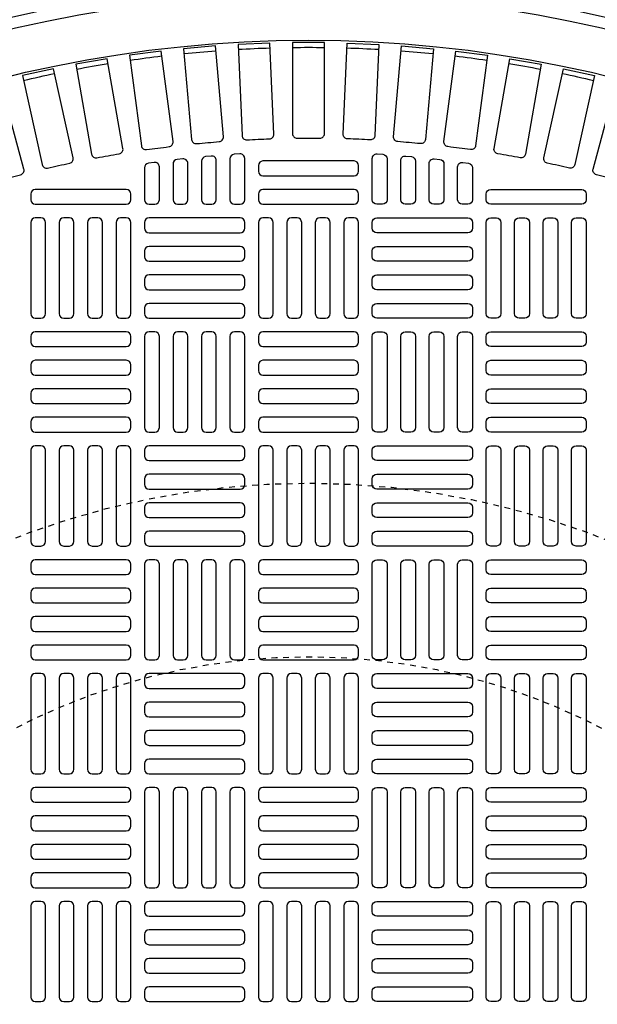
# Model space of a CAD drawing. Extents: x 1081 to 2220, y 0 to 2796.
# Tile 121 of 161: x 1771 to 1781, y 1322 to 1339. Entities that reach past the tile are written whole.
import ezdxf

# ---------------------------------------------------------------- set-up
doc = ezdxf.new("R2010")
doc.units = 0
doc.header["$MEASUREMENT"] = 0
doc.linetypes.add('HIDDEN2', pattern=[0.28125, 0.1875, -0.09375])
doc.layers.get('DEFPOINTS').update_dxf_attribs({"linetype": 'CONTINUOUS'})
for name, color, linetype in [('TANK-MANHOLE-COVER-40', 2, 'CONTINUOUS'), ('TANK-MANHOLE-COVER-HATCH-40', 252, 'CONTINUOUS'), ('TANK-SLOPE', 3, 'CONTINUOUS')]:
    doc.layers.add(name, color=color, linetype=linetype)

msp = doc.modelspace()

# ---------------------------------------------------------------- linework, layer by layer
at = {"layer": 'DEFPOINTS', "color": 8, "linetype": 'HIDDEN2', "ltscale": 0.125}
msp.add_circle((1775.88576, 1317.01839), 14, dxfattribs=at)
msp.add_circle((1775.88576, 1317.01839), 14, dxfattribs=at)
at = {"layer": 'DEFPOINTS', "color": 8, "linetype": 'HIDDEN2', "ltscale": 0.5}
msp.add_circle((1775.88576, 1317.01839), 11, dxfattribs=at)
msp.add_circle((1775.88576, 1317.01839), 11, dxfattribs=at)
at = {"layer": 'TANK-MANHOLE-COVER-40', "color": 4, "linetype": 'Continuous'}
msp.add_circle((1775.88499, 1317.01839), 22.63902, dxfattribs=at)
at = {"layer": 'TANK-MANHOLE-COVER-40', "color": 1, "linetype": 'Continuous'}
msp.add_circle((1775.88499, 1317.01839), 22.44094, dxfattribs=at)
at = {"layer": 'TANK-MANHOLE-COVER-40', "color": 2, "linetype": 'Continuous'}
msp.add_circle((1775.88499, 1317.01839), 21.65354, dxfattribs=at)
at = {"layer": 'TANK-MANHOLE-COVER-HATCH-40', "linetype": 'Continuous'}
for points in [[(1774.81847, 1336.95051, -0.00491171), (1775.21025, 1336.96761, 0.41709369), (1775.28626, 1337.04974), (1775.21752, 1338.62401), (1774.66687, 1338.59997), (1774.7356, 1337.0257, 0.41709369), (1774.81847, 1336.95051)], [(1775.68892, 1336.97806, -0.00491171), (1776.08107, 1336.97806, 0.41709369), (1776.16058, 1337.05679), (1776.16058, 1338.63256), (1775.6094, 1338.63256), (1775.6094, 1337.05679, 0.41709369), (1775.68892, 1336.97806)], [(1776.95151, 1336.95051, 0.00491171), (1776.55973, 1336.96761, -0.41709369), (1776.48373, 1337.04974), (1776.55246, 1338.62401), (1777.10312, 1338.59997), (1777.03438, 1337.0257, -0.41709369), (1776.95151, 1336.95051)], [(1773.08533, 1336.78171, -0.00491171), (1773.47413, 1336.83289, 0.41709369), (1773.54269, 1336.92134), (1773.33701, 1338.48362), (1772.79054, 1338.41168), (1772.99622, 1336.84939, 0.41709369), (1773.08533, 1336.78171)], [(1773.95006, 1336.88502, -0.00491171), (1774.34072, 1336.9192, 0.41709369), (1774.41307, 1337.00456), (1774.27573, 1338.57434), (1773.72665, 1338.5263), (1773.86399, 1336.95652, 0.41709369), (1773.95006, 1336.88502)], [(1777.81992, 1336.88502, 0.00491171), (1777.42926, 1336.9192, -0.41709369), (1777.35691, 1337.00456), (1777.49425, 1338.57434), (1778.04333, 1338.5263), (1777.906, 1336.95652, -0.41709369), (1777.81992, 1336.88502)], [(1778.68465, 1336.78171, 0.00491171), (1778.29585, 1336.83289, -0.41709369), (1778.2273, 1336.92134), (1778.43298, 1338.48362), (1778.97944, 1338.41168), (1778.77376, 1336.84939, -0.41709369), (1778.68465, 1336.78171)], [(1772.22593, 1336.64078, -0.00491171), (1772.61213, 1336.70887, 0.41709369), (1772.67676, 1336.80022), (1772.40313, 1338.35205), (1771.86033, 1338.25634), (1772.13396, 1336.70451, 0.41709369), (1772.22593, 1336.64078)], [(1779.54405, 1336.64078, 0.00491171), (1779.15785, 1336.70887, -0.41709369), (1779.09322, 1336.80022), (1779.36685, 1338.35205), (1779.90966, 1338.25634), (1779.63603, 1336.70451, -0.41709369), (1779.54405, 1336.64078)], [(1771.3735, 1336.4625, -0.00491171), (1771.75636, 1336.54737, 0.41709369), (1771.81695, 1336.64145), (1771.47589, 1338.17987), (1770.93777, 1338.06057), (1771.27883, 1336.52216, 0.41709369), (1771.3735, 1336.4625)], [(1780.39648, 1336.4625, 0.00491171), (1780.01363, 1336.54737, -0.41709369), (1779.95304, 1336.64145), (1780.2941, 1338.17987), (1780.83221, 1338.06057), (1780.49115, 1336.52216, -0.41709369), (1780.39648, 1336.4625)], [(1770.52965, 1336.2472, -0.00491171), (1770.90845, 1336.3487, 0.41709369), (1770.96487, 1336.44533), (1770.55703, 1337.96741), (1770.02463, 1337.82475), (1770.43247, 1336.30267, 0.41709369), (1770.52965, 1336.2472)], [(1781.24033, 1336.2472, 0.00491171), (1780.86154, 1336.3487, -0.41709369), (1780.80511, 1336.44533), (1781.21295, 1337.96741), (1781.74535, 1337.82475), (1781.33751, 1336.30267, -0.41709369), (1781.24033, 1336.2472)]]:
    msp.add_lwpolyline(points, format="xyb", dxfattribs=at)
for points in [[(1773.22751, 1335.83729, 0.41421356), (1773.30625, 1335.91603), (1773.30625, 1336.4831, 0.45513358), (1773.21671, 1336.5611), (1773.11828, 1336.54746, 0.37444426), (1773.05035, 1336.46947), (1773.05035, 1335.91603), (1773.05035, 1335.91603, 0.41421356), (1773.12909, 1335.83729), (1773.22751, 1335.83729)], [(1773.71964, 1335.83729, 0.41421356), (1773.79838, 1335.91603), (1773.79838, 1336.54398, 0.44756586), (1773.7108, 1336.62222), (1773.61237, 1336.6111, 0.38162971), (1773.54247, 1336.53286), (1773.54247, 1335.91603), (1773.54247, 1335.91603, 0.41421356), (1773.62121, 1335.83729), (1773.71964, 1335.83729)], [(1774.21176, 1335.83729, 0.41421356), (1774.2905, 1335.91603), (1774.2905, 1336.5923, 0.44006189), (1774.20489, 1336.67074), (1774.10646, 1336.66211, 0.3888292), (1774.0346, 1336.58367), (1774.0346, 1335.91603), (1774.0346, 1335.91603, 0.41421356), (1774.11334, 1335.83729), (1774.21176, 1335.83729)], [(1774.70389, 1335.83729, 0.41421356), (1774.78263, 1335.91603), (1774.78263, 1336.62816, 0.43261554), (1774.69898, 1336.70674), (1774.60055, 1336.70059, 0.39604796), (1774.52672, 1336.62201), (1774.52672, 1335.91603), (1774.52672, 1335.91603, 0.41421356), (1774.60546, 1335.83729), (1774.70389, 1335.83729)], [(1776.75113, 1336.50658, 0.41421356), (1776.67239, 1336.58532), (1775.09759, 1336.58532, 0.41421356), (1775.01885, 1336.50658), (1775.01885, 1336.40816, 0.41421356), (1775.09759, 1336.32942), (1776.67239, 1336.32942, 0.41421356), (1776.75113, 1336.40816)], [(1777.06609, 1335.83729, -0.41421356), (1776.98735, 1335.91603), (1776.98735, 1336.62816, -0.43261554), (1777.07101, 1336.70674), (1777.16943, 1336.70059, -0.39604796), (1777.24326, 1336.62201), (1777.24326, 1335.91603), (1777.24326, 1335.91603, -0.41421356), (1777.16452, 1335.83729), (1777.06609, 1335.83729)], [(1777.55822, 1335.83729, -0.41421356), (1777.47948, 1335.91603), (1777.47948, 1336.5923, -0.44006189), (1777.5651, 1336.67074), (1777.66352, 1336.66211, -0.3888292), (1777.73539, 1336.58367), (1777.73539, 1335.91603), (1777.73539, 1335.91603, -0.41421356), (1777.65665, 1335.83729), (1777.55822, 1335.83729)], [(1778.05035, 1335.83729, -0.41421356), (1777.97161, 1335.91603), (1777.97161, 1336.54398, -0.44756586), (1778.05919, 1336.62222), (1778.15761, 1336.6111, -0.38162971), (1778.22751, 1336.53286), (1778.22751, 1335.91603), (1778.22751, 1335.91603, -0.41421356), (1778.14877, 1335.83729), (1778.05035, 1335.83729)], [(1778.54247, 1335.83729, -0.41421356), (1778.46373, 1335.91603), (1778.46373, 1336.4831, -0.45513358), (1778.55328, 1336.5611), (1778.6517, 1336.54746, -0.37444426), (1778.71964, 1336.46947), (1778.71964, 1335.91603), (1778.71964, 1335.91603, -0.41421356), (1778.6409, 1335.83729), (1778.54247, 1335.83729)], [(1772.81413, 1336.01445, 0.41421356), (1772.73539, 1336.09319), (1771.16058, 1336.09319, 0.41421356), (1771.08184, 1336.01445), (1771.08184, 1335.91603, 0.41421356), (1771.16058, 1335.83729), (1772.73539, 1335.83729, 0.41421356), (1772.81413, 1335.91603)], [(1776.75113, 1336.01445, 0.41421356), (1776.67239, 1336.09319), (1775.09759, 1336.09319, 0.41421356), (1775.01885, 1336.01445), (1775.01885, 1335.91603, 0.41421356), (1775.09759, 1335.83729), (1776.67239, 1335.83729, 0.41421356), (1776.75113, 1335.91603)], [(1778.95586, 1336.01445, -0.41421356), (1779.0346, 1336.09319), (1780.6094, 1336.09319, -0.41421356), (1780.68814, 1336.01445), (1780.68814, 1335.91603, -0.41421356), (1780.6094, 1335.83729), (1779.0346, 1335.83729, -0.41421356), (1778.95586, 1335.91603)]]:
    msp.add_lwpolyline(points, format="xyb", close=True, dxfattribs=at)
at = {"layer": 'TANK-MANHOLE-COVER-HATCH-40', "linetype": 'Continuous', "flags": 128}
for points in [[(1771.25901, 1333.86879, 0.41421356), (1771.33775, 1333.94753), (1771.33775, 1335.52233, 0.41421356), (1771.25901, 1335.60107), (1771.16058, 1335.60107, 0.41421356), (1771.08184, 1335.52233), (1771.08184, 1333.94753, 0.41421356), (1771.16058, 1333.86879)], [(1771.75113, 1333.86879, 0.41421356), (1771.82987, 1333.94753), (1771.82987, 1335.52233, 0.41421356), (1771.75113, 1335.60107), (1771.65271, 1335.60107, 0.41421356), (1771.57397, 1335.52233), (1771.57397, 1333.94753, 0.41421356), (1771.65271, 1333.86879)], [(1772.24326, 1333.86879, 0.41421356), (1772.322, 1333.94753), (1772.322, 1335.52233, 0.41421356), (1772.24326, 1335.60107), (1772.14483, 1335.60107, 0.41421356), (1772.06609, 1335.52233), (1772.06609, 1333.94753, 0.41421356), (1772.14483, 1333.86879)], [(1772.73539, 1333.86879, 0.41421356), (1772.81413, 1333.94753), (1772.81413, 1335.52233, 0.41421356), (1772.73539, 1335.60107), (1772.63696, 1335.60107, 0.41421356), (1772.55822, 1335.52233), (1772.55822, 1333.94753, 0.41421356), (1772.63696, 1333.86879)], [(1773.05035, 1335.4239, 0.41421356), (1773.12909, 1335.34516), (1774.70389, 1335.34516, 0.41421356), (1774.78263, 1335.4239), (1774.78263, 1335.52233, 0.41421356), (1774.70389, 1335.60107), (1773.12909, 1335.60107, 0.41421356), (1773.05035, 1335.52233)], [(1775.19602, 1333.86879, 0.41421356), (1775.27476, 1333.94753), (1775.27476, 1335.52233, 0.41421356), (1775.19602, 1335.60107), (1775.09759, 1335.60107, 0.41421356), (1775.01885, 1335.52233), (1775.01885, 1333.94753, 0.41421356), (1775.09759, 1333.86879)], [(1775.68814, 1333.86879, 0.41421356), (1775.76688, 1333.94753), (1775.76688, 1335.52233, 0.41421356), (1775.68814, 1335.60107), (1775.58972, 1335.60107, 0.41421356), (1775.51098, 1335.52233), (1775.51098, 1333.94753, 0.41421356), (1775.58972, 1333.86879)], [(1776.18027, 1333.86879, 0.41421356), (1776.25901, 1333.94753), (1776.25901, 1335.52233, 0.41421356), (1776.18027, 1335.60107), (1776.08184, 1335.60107, 0.41421356), (1776.0031, 1335.52233), (1776.0031, 1333.94753, 0.41421356), (1776.08184, 1333.86879)], [(1776.67239, 1333.86879, 0.41421356), (1776.75113, 1333.94753), (1776.75113, 1335.52233, 0.41421356), (1776.67239, 1335.60107), (1776.57397, 1335.60107, 0.41421356), (1776.49523, 1335.52233), (1776.49523, 1333.94753, 0.41421356), (1776.57397, 1333.86879)], [(1778.71964, 1335.4239, -0.41421356), (1778.6409, 1335.34516), (1777.06609, 1335.34516, -0.41421356), (1776.98735, 1335.4239), (1776.98735, 1335.52233, -0.41421356), (1777.06609, 1335.60107), (1778.6409, 1335.60107, -0.41421356), (1778.71964, 1335.52233)], [(1779.0346, 1333.86879, -0.41421356), (1778.95586, 1333.94753), (1778.95586, 1335.52233, -0.41421356), (1779.0346, 1335.60107), (1779.13302, 1335.60107, -0.41421356), (1779.21176, 1335.52233), (1779.21176, 1333.94753, -0.41421356), (1779.13302, 1333.86879)], [(1779.52672, 1333.86879, -0.41421356), (1779.44798, 1333.94753), (1779.44798, 1335.52233, -0.41421356), (1779.52672, 1335.60107), (1779.62515, 1335.60107, -0.41421356), (1779.70389, 1335.52233), (1779.70389, 1333.94753, -0.41421356), (1779.62515, 1333.86879)], [(1780.01885, 1333.86879, -0.41421356), (1779.94011, 1333.94753), (1779.94011, 1335.52233, -0.41421356), (1780.01885, 1335.60107), (1780.11728, 1335.60107, -0.41421356), (1780.19602, 1335.52233), (1780.19602, 1333.94753, -0.41421356), (1780.11728, 1333.86879)], [(1780.51098, 1333.86879, -0.41421356), (1780.43224, 1333.94753), (1780.43224, 1335.52233, -0.41421356), (1780.51098, 1335.60107), (1780.6094, 1335.60107, -0.41421356), (1780.68814, 1335.52233), (1780.68814, 1333.94753, -0.41421356), (1780.6094, 1333.86879)], [(1773.05035, 1334.93178, 0.41421356), (1773.12909, 1334.85304), (1774.70389, 1334.85304, 0.41421356), (1774.78263, 1334.93178), (1774.78263, 1335.0302, 0.41421356), (1774.70389, 1335.10894), (1773.12909, 1335.10894, 0.41421356), (1773.05035, 1335.0302)], [(1778.71964, 1334.93178, -0.41421356), (1778.6409, 1334.85304), (1777.06609, 1334.85304, -0.41421356), (1776.98735, 1334.93178), (1776.98735, 1335.0302, -0.41421356), (1777.06609, 1335.10894), (1778.6409, 1335.10894, -0.41421356), (1778.71964, 1335.0302)], [(1773.05035, 1334.43965, 0.41421356), (1773.12909, 1334.36091), (1774.70389, 1334.36091, 0.41421356), (1774.78263, 1334.43965), (1774.78263, 1334.53808, 0.41421356), (1774.70389, 1334.61682), (1773.12909, 1334.61682, 0.41421356), (1773.05035, 1334.53808)], [(1778.71964, 1334.43965, -0.41421356), (1778.6409, 1334.36091), (1777.06609, 1334.36091, -0.41421356), (1776.98735, 1334.43965), (1776.98735, 1334.53808, -0.41421356), (1777.06609, 1334.61682), (1778.6409, 1334.61682, -0.41421356), (1778.71964, 1334.53808)], [(1773.05035, 1333.94753, 0.41421356), (1773.12909, 1333.86879), (1774.70389, 1333.86879, 0.41421356), (1774.78263, 1333.94753), (1774.78263, 1334.04595, 0.41421356), (1774.70389, 1334.12469), (1773.12909, 1334.12469, 0.41421356), (1773.05035, 1334.04595)], [(1778.71964, 1333.94753, -0.41421356), (1778.6409, 1333.86879), (1777.06609, 1333.86879, -0.41421356), (1776.98735, 1333.94753), (1776.98735, 1334.04595, -0.41421356), (1777.06609, 1334.12469), (1778.6409, 1334.12469, -0.41421356), (1778.71964, 1334.04595)], [(1772.81413, 1333.55382, 0.41421356), (1772.73539, 1333.63256), (1771.16058, 1333.63256, 0.41421356), (1771.08184, 1333.55382), (1771.08184, 1333.4554, 0.41421356), (1771.16058, 1333.37666), (1772.73539, 1333.37666, 0.41421356), (1772.81413, 1333.4554)], [(1773.22751, 1331.90028, 0.41421356), (1773.30625, 1331.97902), (1773.30625, 1333.55382, 0.41421356), (1773.22751, 1333.63256), (1773.12909, 1333.63256, 0.41421356), (1773.05035, 1333.55382), (1773.05035, 1331.97902, 0.41421356), (1773.12909, 1331.90028)], [(1773.71964, 1331.90028, 0.41421356), (1773.79838, 1331.97902), (1773.79838, 1333.55382, 0.41421356), (1773.71964, 1333.63256), (1773.62121, 1333.63256, 0.41421356), (1773.54247, 1333.55382), (1773.54247, 1331.97902, 0.41421356), (1773.62121, 1331.90028)], [(1774.21176, 1331.90028, 0.41421356), (1774.2905, 1331.97902), (1774.2905, 1333.55382, 0.41421356), (1774.21176, 1333.63256), (1774.11334, 1333.63256, 0.41421356), (1774.0346, 1333.55382), (1774.0346, 1331.97902, 0.41421356), (1774.11334, 1331.90028)], [(1774.70389, 1331.90028, 0.41421356), (1774.78263, 1331.97902), (1774.78263, 1333.55382, 0.41421356), (1774.70389, 1333.63256), (1774.60546, 1333.63256, 0.41421356), (1774.52672, 1333.55382), (1774.52672, 1331.97902, 0.41421356), (1774.60546, 1331.90028)], [(1776.75113, 1333.55382, 0.41421356), (1776.67239, 1333.63256), (1775.09759, 1333.63256, 0.41421356), (1775.01885, 1333.55382), (1775.01885, 1333.4554, 0.41421356), (1775.09759, 1333.37666), (1776.67239, 1333.37666, 0.41421356), (1776.75113, 1333.4554)], [(1777.06609, 1331.90028, -0.41421356), (1776.98735, 1331.97902), (1776.98735, 1333.55382, -0.41421356), (1777.06609, 1333.63256), (1777.16452, 1333.63256, -0.41421356), (1777.24326, 1333.55382), (1777.24326, 1331.97902, -0.41421356), (1777.16452, 1331.90028)], [(1777.55822, 1331.90028, -0.41421356), (1777.47948, 1331.97902), (1777.47948, 1333.55382, -0.41421356), (1777.55822, 1333.63256), (1777.65665, 1333.63256, -0.41421356), (1777.73539, 1333.55382), (1777.73539, 1331.97902, -0.41421356), (1777.65665, 1331.90028)], [(1778.05035, 1331.90028, -0.41421356), (1777.97161, 1331.97902), (1777.97161, 1333.55382, -0.41421356), (1778.05035, 1333.63256), (1778.14877, 1333.63256, -0.41421356), (1778.22751, 1333.55382), (1778.22751, 1331.97902, -0.41421356), (1778.14877, 1331.90028)], [(1778.54247, 1331.90028, -0.41421356), (1778.46373, 1331.97902), (1778.46373, 1333.55382, -0.41421356), (1778.54247, 1333.63256), (1778.6409, 1333.63256, -0.41421356), (1778.71964, 1333.55382), (1778.71964, 1331.97902, -0.41421356), (1778.6409, 1331.90028)], [(1778.95586, 1333.55382, -0.41421356), (1779.0346, 1333.63256), (1780.6094, 1333.63256, -0.41421356), (1780.68814, 1333.55382), (1780.68814, 1333.4554, -0.41421356), (1780.6094, 1333.37666), (1779.0346, 1333.37666, -0.41421356), (1778.95586, 1333.4554)], [(1772.81413, 1333.0617, 0.41421356), (1772.73539, 1333.14044), (1771.16058, 1333.14044, 0.41421356), (1771.08184, 1333.0617), (1771.08184, 1332.96327, 0.41421356), (1771.16058, 1332.88453), (1772.73539, 1332.88453, 0.41421356), (1772.81413, 1332.96327)], [(1776.75113, 1333.0617, 0.41421356), (1776.67239, 1333.14044), (1775.09759, 1333.14044, 0.41421356), (1775.01885, 1333.0617), (1775.01885, 1332.96327, 0.41421356), (1775.09759, 1332.88453), (1776.67239, 1332.88453, 0.41421356), (1776.75113, 1332.96327)], [(1778.95586, 1333.0617, -0.41421356), (1779.0346, 1333.14044), (1780.6094, 1333.14044, -0.41421356), (1780.68814, 1333.0617), (1780.68814, 1332.96327, -0.41421356), (1780.6094, 1332.88453), (1779.0346, 1332.88453, -0.41421356), (1778.95586, 1332.96327)], [(1772.81413, 1332.56957, 0.41421356), (1772.73539, 1332.64831), (1771.16058, 1332.64831, 0.41421356), (1771.08184, 1332.56957), (1771.08184, 1332.47115, 0.41421356), (1771.16058, 1332.39241), (1772.73539, 1332.39241, 0.41421356), (1772.81413, 1332.47115)], [(1776.75113, 1332.56957, 0.41421356), (1776.67239, 1332.64831), (1775.09759, 1332.64831, 0.41421356), (1775.01885, 1332.56957), (1775.01885, 1332.47115, 0.41421356), (1775.09759, 1332.39241), (1776.67239, 1332.39241, 0.41421356), (1776.75113, 1332.47115)], [(1778.95586, 1332.56957, -0.41421356), (1779.0346, 1332.64831), (1780.6094, 1332.64831, -0.41421356), (1780.68814, 1332.56957), (1780.68814, 1332.47115, -0.41421356), (1780.6094, 1332.39241), (1779.0346, 1332.39241, -0.41421356), (1778.95586, 1332.47115)], [(1772.81413, 1332.07745, 0.41421356), (1772.73539, 1332.15619), (1771.16058, 1332.15619, 0.41421356), (1771.08184, 1332.07745), (1771.08184, 1331.97902, 0.41421356), (1771.16058, 1331.90028), (1772.73539, 1331.90028, 0.41421356), (1772.81413, 1331.97902)], [(1776.75113, 1332.07745, 0.41421356), (1776.67239, 1332.15619), (1775.09759, 1332.15619, 0.41421356), (1775.01885, 1332.07745), (1775.01885, 1331.97902, 0.41421356), (1775.09759, 1331.90028), (1776.67239, 1331.90028, 0.41421356), (1776.75113, 1331.97902)], [(1778.95586, 1332.07745, -0.41421356), (1779.0346, 1332.15619), (1780.6094, 1332.15619, -0.41421356), (1780.68814, 1332.07745), (1780.68814, 1331.97902, -0.41421356), (1780.6094, 1331.90028), (1779.0346, 1331.90028, -0.41421356), (1778.95586, 1331.97902)], [(1771.25901, 1329.93178, 0.41421356), (1771.33775, 1330.01052), (1771.33775, 1331.58532, 0.41421356), (1771.25901, 1331.66406), (1771.16058, 1331.66406, 0.41421356), (1771.08184, 1331.58532), (1771.08184, 1330.01052, 0.41421356), (1771.16058, 1329.93178)], [(1771.75113, 1329.93178, 0.41421356), (1771.82987, 1330.01052), (1771.82987, 1331.58532, 0.41421356), (1771.75113, 1331.66406), (1771.65271, 1331.66406, 0.41421356), (1771.57397, 1331.58532), (1771.57397, 1330.01052, 0.41421356), (1771.65271, 1329.93178)], [(1772.24326, 1329.93178, 0.41421356), (1772.322, 1330.01052), (1772.322, 1331.58532, 0.41421356), (1772.24326, 1331.66406), (1772.14483, 1331.66406, 0.41421356), (1772.06609, 1331.58532), (1772.06609, 1330.01052, 0.41421356), (1772.14483, 1329.93178)], [(1772.73539, 1329.93178, 0.41421356), (1772.81413, 1330.01052), (1772.81413, 1331.58532, 0.41421356), (1772.73539, 1331.66406), (1772.63696, 1331.66406, 0.41421356), (1772.55822, 1331.58532), (1772.55822, 1330.01052, 0.41421356), (1772.63696, 1329.93178)], [(1773.05035, 1331.4869, 0.41421356), (1773.12909, 1331.40816), (1774.70389, 1331.40816, 0.41421356), (1774.78263, 1331.4869), (1774.78263, 1331.58532, 0.41421356), (1774.70389, 1331.66406), (1773.12909, 1331.66406, 0.41421356), (1773.05035, 1331.58532)], [(1775.19602, 1329.93178, 0.41421356), (1775.27476, 1330.01052), (1775.27476, 1331.58532, 0.41421356), (1775.19602, 1331.66406), (1775.09759, 1331.66406, 0.41421356), (1775.01885, 1331.58532), (1775.01885, 1330.01052, 0.41421356), (1775.09759, 1329.93178)], [(1775.68814, 1329.93178, 0.41421356), (1775.76688, 1330.01052), (1775.76688, 1331.58532, 0.41421356), (1775.68814, 1331.66406), (1775.58972, 1331.66406, 0.41421356), (1775.51098, 1331.58532), (1775.51098, 1330.01052, 0.41421356), (1775.58972, 1329.93178)], [(1776.18027, 1329.93178, 0.41421356), (1776.25901, 1330.01052), (1776.25901, 1331.58532, 0.41421356), (1776.18027, 1331.66406), (1776.08184, 1331.66406, 0.41421356), (1776.0031, 1331.58532), (1776.0031, 1330.01052, 0.41421356), (1776.08184, 1329.93178)], [(1776.67239, 1329.93178, 0.41421356), (1776.75113, 1330.01052), (1776.75113, 1331.58532, 0.41421356), (1776.67239, 1331.66406), (1776.57397, 1331.66406, 0.41421356), (1776.49523, 1331.58532), (1776.49523, 1330.01052, 0.41421356), (1776.57397, 1329.93178)], [(1778.71964, 1331.4869, -0.41421356), (1778.6409, 1331.40816), (1777.06609, 1331.40816, -0.41421356), (1776.98735, 1331.4869), (1776.98735, 1331.58532, -0.41421356), (1777.06609, 1331.66406), (1778.6409, 1331.66406, -0.41421356), (1778.71964, 1331.58532)], [(1779.0346, 1329.93178, -0.41421356), (1778.95586, 1330.01052), (1778.95586, 1331.58532, -0.41421356), (1779.0346, 1331.66406), (1779.13302, 1331.66406, -0.41421356), (1779.21176, 1331.58532), (1779.21176, 1330.01052, -0.41421356), (1779.13302, 1329.93178)], [(1779.52672, 1329.93178, -0.41421356), (1779.44798, 1330.01052), (1779.44798, 1331.58532, -0.41421356), (1779.52672, 1331.66406), (1779.62515, 1331.66406, -0.41421356), (1779.70389, 1331.58532), (1779.70389, 1330.01052, -0.41421356), (1779.62515, 1329.93178)], [(1780.01885, 1329.93178, -0.41421356), (1779.94011, 1330.01052), (1779.94011, 1331.58532, -0.41421356), (1780.01885, 1331.66406), (1780.11728, 1331.66406, -0.41421356), (1780.19602, 1331.58532), (1780.19602, 1330.01052, -0.41421356), (1780.11728, 1329.93178)], [(1780.51098, 1329.93178, -0.41421356), (1780.43224, 1330.01052), (1780.43224, 1331.58532, -0.41421356), (1780.51098, 1331.66406), (1780.6094, 1331.66406, -0.41421356), (1780.68814, 1331.58532), (1780.68814, 1330.01052, -0.41421356), (1780.6094, 1329.93178)], [(1773.05035, 1330.99477, 0.41421356), (1773.12909, 1330.91603), (1774.70389, 1330.91603, 0.41421356), (1774.78263, 1330.99477), (1774.78263, 1331.09319, 0.41421356), (1774.70389, 1331.17194), (1773.12909, 1331.17194, 0.41421356), (1773.05035, 1331.09319)], [(1778.71964, 1330.99477, -0.41421356), (1778.6409, 1330.91603), (1777.06609, 1330.91603, -0.41421356), (1776.98735, 1330.99477), (1776.98735, 1331.09319, -0.41421356), (1777.06609, 1331.17194), (1778.6409, 1331.17194, -0.41421356), (1778.71964, 1331.09319)], [(1773.05035, 1330.50264, 0.41421356), (1773.12909, 1330.4239), (1774.70389, 1330.4239, 0.41421356), (1774.78263, 1330.50264), (1774.78263, 1330.60107, 0.41421356), (1774.70389, 1330.67981), (1773.12909, 1330.67981, 0.41421356), (1773.05035, 1330.60107)], [(1778.71964, 1330.50264, -0.41421356), (1778.6409, 1330.4239), (1777.06609, 1330.4239, -0.41421356), (1776.98735, 1330.50264), (1776.98735, 1330.60107, -0.41421356), (1777.06609, 1330.67981), (1778.6409, 1330.67981, -0.41421356), (1778.71964, 1330.60107)], [(1773.05035, 1330.01052, 0.41421356), (1773.12909, 1329.93178), (1774.70389, 1329.93178, 0.41421356), (1774.78263, 1330.01052), (1774.78263, 1330.10894, 0.41421356), (1774.70389, 1330.18768), (1773.12909, 1330.18768, 0.41421356), (1773.05035, 1330.10894)], [(1778.71964, 1330.01052, -0.41421356), (1778.6409, 1329.93178), (1777.06609, 1329.93178, -0.41421356), (1776.98735, 1330.01052), (1776.98735, 1330.10894, -0.41421356), (1777.06609, 1330.18768), (1778.6409, 1330.18768, -0.41421356), (1778.71964, 1330.10894)], [(1772.81413, 1329.61682, 0.41421356), (1772.73539, 1329.69556), (1771.16058, 1329.69556, 0.41421356), (1771.08184, 1329.61682), (1771.08184, 1329.51839, 0.41421356), (1771.16058, 1329.43965), (1772.73539, 1329.43965, 0.41421356), (1772.81413, 1329.51839)], [(1773.22751, 1327.96327, 0.41421356), (1773.30625, 1328.04201), (1773.30625, 1329.61682, 0.41421356), (1773.22751, 1329.69556), (1773.12909, 1329.69556, 0.41421356), (1773.05035, 1329.61682), (1773.05035, 1328.04201, 0.41421356), (1773.12909, 1327.96327)], [(1773.71964, 1327.96327, 0.41421356), (1773.79838, 1328.04201), (1773.79838, 1329.61682, 0.41421356), (1773.71964, 1329.69556), (1773.62121, 1329.69556, 0.41421356), (1773.54247, 1329.61682), (1773.54247, 1328.04201, 0.41421356), (1773.62121, 1327.96327)], [(1774.21176, 1327.96327, 0.41421356), (1774.2905, 1328.04201), (1774.2905, 1329.61682, 0.41421356), (1774.21176, 1329.69556), (1774.11334, 1329.69556, 0.41421356), (1774.0346, 1329.61682), (1774.0346, 1328.04201, 0.41421356), (1774.11334, 1327.96327)], [(1774.70389, 1327.96327, 0.41421356), (1774.78263, 1328.04201), (1774.78263, 1329.61682, 0.41421356), (1774.70389, 1329.69556), (1774.60546, 1329.69556, 0.41421356), (1774.52672, 1329.61682), (1774.52672, 1328.04201, 0.41421356), (1774.60546, 1327.96327)], [(1776.75113, 1329.61682, 0.41421356), (1776.67239, 1329.69556), (1775.09759, 1329.69556, 0.41421356), (1775.01885, 1329.61682), (1775.01885, 1329.51839, 0.41421356), (1775.09759, 1329.43965), (1776.67239, 1329.43965, 0.41421356), (1776.75113, 1329.51839)], [(1777.06609, 1327.96327, -0.41421356), (1776.98735, 1328.04201), (1776.98735, 1329.61682, -0.41421356), (1777.06609, 1329.69556), (1777.16452, 1329.69556, -0.41421356), (1777.24326, 1329.61682), (1777.24326, 1328.04201, -0.41421356), (1777.16452, 1327.96327)], [(1777.55822, 1327.96327, -0.41421356), (1777.47948, 1328.04201), (1777.47948, 1329.61682, -0.41421356), (1777.55822, 1329.69556), (1777.65665, 1329.69556, -0.41421356), (1777.73539, 1329.61682), (1777.73539, 1328.04201, -0.41421356), (1777.65665, 1327.96327)], [(1778.05035, 1327.96327, -0.41421356), (1777.97161, 1328.04201), (1777.97161, 1329.61682, -0.41421356), (1778.05035, 1329.69556), (1778.14877, 1329.69556, -0.41421356), (1778.22751, 1329.61682), (1778.22751, 1328.04201, -0.41421356), (1778.14877, 1327.96327)], [(1778.54247, 1327.96327, -0.41421356), (1778.46373, 1328.04201), (1778.46373, 1329.61682, -0.41421356), (1778.54247, 1329.69556), (1778.6409, 1329.69556, -0.41421356), (1778.71964, 1329.61682), (1778.71964, 1328.04201, -0.41421356), (1778.6409, 1327.96327)], [(1778.95586, 1329.61682, -0.41421356), (1779.0346, 1329.69556), (1780.6094, 1329.69556, -0.41421356), (1780.68814, 1329.61682), (1780.68814, 1329.51839, -0.41421356), (1780.6094, 1329.43965), (1779.0346, 1329.43965, -0.41421356), (1778.95586, 1329.51839)], [(1772.81413, 1329.12469, 0.41421356), (1772.73539, 1329.20343), (1771.16058, 1329.20343, 0.41421356), (1771.08184, 1329.12469), (1771.08184, 1329.02627, 0.41421356), (1771.16058, 1328.94753), (1772.73539, 1328.94753, 0.41421356), (1772.81413, 1329.02627)], [(1776.75113, 1329.12469, 0.41421356), (1776.67239, 1329.20343), (1775.09759, 1329.20343, 0.41421356), (1775.01885, 1329.12469), (1775.01885, 1329.02627, 0.41421356), (1775.09759, 1328.94753), (1776.67239, 1328.94753, 0.41421356), (1776.75113, 1329.02627)], [(1778.95586, 1329.12469, -0.41421356), (1779.0346, 1329.20343), (1780.6094, 1329.20343, -0.41421356), (1780.68814, 1329.12469), (1780.68814, 1329.02627, -0.41421356), (1780.6094, 1328.94753), (1779.0346, 1328.94753, -0.41421356), (1778.95586, 1329.02627)], [(1772.81413, 1328.63256, 0.41421356), (1772.73539, 1328.71131), (1771.16058, 1328.71131, 0.41421356), (1771.08184, 1328.63256), (1771.08184, 1328.53414, 0.41421356), (1771.16058, 1328.4554), (1772.73539, 1328.4554, 0.41421356), (1772.81413, 1328.53414)], [(1776.75113, 1328.63256, 0.41421356), (1776.67239, 1328.71131), (1775.09759, 1328.71131, 0.41421356), (1775.01885, 1328.63256), (1775.01885, 1328.53414, 0.41421356), (1775.09759, 1328.4554), (1776.67239, 1328.4554, 0.41421356), (1776.75113, 1328.53414)], [(1778.95586, 1328.63256, -0.41421356), (1779.0346, 1328.71131), (1780.6094, 1328.71131, -0.41421356), (1780.68814, 1328.63256), (1780.68814, 1328.53414, -0.41421356), (1780.6094, 1328.4554), (1779.0346, 1328.4554, -0.41421356), (1778.95586, 1328.53414)], [(1772.81413, 1328.14044, 0.41421356), (1772.73539, 1328.21918), (1771.16058, 1328.21918, 0.41421356), (1771.08184, 1328.14044), (1771.08184, 1328.04201, 0.41421356), (1771.16058, 1327.96327), (1772.73539, 1327.96327, 0.41421356), (1772.81413, 1328.04201)], [(1776.75113, 1328.14044, 0.41421356), (1776.67239, 1328.21918), (1775.09759, 1328.21918, 0.41421356), (1775.01885, 1328.14044), (1775.01885, 1328.04201, 0.41421356), (1775.09759, 1327.96327), (1776.67239, 1327.96327, 0.41421356), (1776.75113, 1328.04201)], [(1778.95586, 1328.14044, -0.41421356), (1779.0346, 1328.21918), (1780.6094, 1328.21918, -0.41421356), (1780.68814, 1328.14044), (1780.68814, 1328.04201, -0.41421356), (1780.6094, 1327.96327), (1779.0346, 1327.96327, -0.41421356), (1778.95586, 1328.04201)], [(1771.25901, 1325.99477, 0.41421356), (1771.33775, 1326.07351), (1771.33775, 1327.64831, 0.41421356), (1771.25901, 1327.72705), (1771.16058, 1327.72705, 0.41421356), (1771.08184, 1327.64831), (1771.08184, 1326.07351, 0.41421356), (1771.16058, 1325.99477)], [(1771.75113, 1325.99477, 0.41421356), (1771.82987, 1326.07351), (1771.82987, 1327.64831, 0.41421356), (1771.75113, 1327.72705), (1771.65271, 1327.72705, 0.41421356), (1771.57397, 1327.64831), (1771.57397, 1326.07351, 0.41421356), (1771.65271, 1325.99477)], [(1772.24326, 1325.99477, 0.41421356), (1772.322, 1326.07351), (1772.322, 1327.64831, 0.41421356), (1772.24326, 1327.72705), (1772.14483, 1327.72705, 0.41421356), (1772.06609, 1327.64831), (1772.06609, 1326.07351, 0.41421356), (1772.14483, 1325.99477)], [(1772.73539, 1325.99477, 0.41421356), (1772.81413, 1326.07351), (1772.81413, 1327.64831, 0.41421356), (1772.73539, 1327.72705), (1772.63696, 1327.72705, 0.41421356), (1772.55822, 1327.64831), (1772.55822, 1326.07351, 0.41421356), (1772.63696, 1325.99477)], [(1773.05035, 1327.54989, 0.41421356), (1773.12909, 1327.47115), (1774.70389, 1327.47115, 0.41421356), (1774.78263, 1327.54989), (1774.78263, 1327.64831, 0.41421356), (1774.70389, 1327.72705), (1773.12909, 1327.72705, 0.41421356), (1773.05035, 1327.64831)], [(1775.19602, 1325.99477, 0.41421356), (1775.27476, 1326.07351), (1775.27476, 1327.64831, 0.41421356), (1775.19602, 1327.72705), (1775.09759, 1327.72705, 0.41421356), (1775.01885, 1327.64831), (1775.01885, 1326.07351, 0.41421356), (1775.09759, 1325.99477)], [(1775.68814, 1325.99477, 0.41421356), (1775.76688, 1326.07351), (1775.76688, 1327.64831, 0.41421356), (1775.68814, 1327.72705), (1775.58972, 1327.72705, 0.41421356), (1775.51098, 1327.64831), (1775.51098, 1326.07351, 0.41421356), (1775.58972, 1325.99477)], [(1776.18027, 1325.99477, 0.41421356), (1776.25901, 1326.07351), (1776.25901, 1327.64831, 0.41421356), (1776.18027, 1327.72705), (1776.08184, 1327.72705, 0.41421356), (1776.0031, 1327.64831), (1776.0031, 1326.07351, 0.41421356), (1776.08184, 1325.99477)], [(1776.67239, 1325.99477, 0.41421356), (1776.75113, 1326.07351), (1776.75113, 1327.64831, 0.41421356), (1776.67239, 1327.72705), (1776.57397, 1327.72705, 0.41421356), (1776.49523, 1327.64831), (1776.49523, 1326.07351, 0.41421356), (1776.57397, 1325.99477)], [(1778.71964, 1327.54989, -0.41421356), (1778.6409, 1327.47115), (1777.06609, 1327.47115, -0.41421356), (1776.98735, 1327.54989), (1776.98735, 1327.64831, -0.41421356), (1777.06609, 1327.72705), (1778.6409, 1327.72705, -0.41421356), (1778.71964, 1327.64831)], [(1779.0346, 1325.99477, -0.41421356), (1778.95586, 1326.07351), (1778.95586, 1327.64831, -0.41421356), (1779.0346, 1327.72705), (1779.13302, 1327.72705, -0.41421356), (1779.21176, 1327.64831), (1779.21176, 1326.07351, -0.41421356), (1779.13302, 1325.99477)], [(1779.52672, 1325.99477, -0.41421356), (1779.44798, 1326.07351), (1779.44798, 1327.64831, -0.41421356), (1779.52672, 1327.72705), (1779.62515, 1327.72705, -0.41421356), (1779.70389, 1327.64831), (1779.70389, 1326.07351, -0.41421356), (1779.62515, 1325.99477)], [(1780.01885, 1325.99477, -0.41421356), (1779.94011, 1326.07351), (1779.94011, 1327.64831, -0.41421356), (1780.01885, 1327.72705), (1780.11728, 1327.72705, -0.41421356), (1780.19602, 1327.64831), (1780.19602, 1326.07351, -0.41421356), (1780.11728, 1325.99477)], [(1780.51098, 1325.99477, -0.41421356), (1780.43224, 1326.07351), (1780.43224, 1327.64831, -0.41421356), (1780.51098, 1327.72705), (1780.6094, 1327.72705, -0.41421356), (1780.68814, 1327.64831), (1780.68814, 1326.07351, -0.41421356), (1780.6094, 1325.99477)], [(1773.05035, 1327.05776, 0.41421356), (1773.12909, 1326.97902), (1774.70389, 1326.97902, 0.41421356), (1774.78263, 1327.05776), (1774.78263, 1327.15619, 0.41421356), (1774.70389, 1327.23493), (1773.12909, 1327.23493, 0.41421356), (1773.05035, 1327.15619)], [(1778.71964, 1327.05776, -0.41421356), (1778.6409, 1326.97902), (1777.06609, 1326.97902, -0.41421356), (1776.98735, 1327.05776), (1776.98735, 1327.15619, -0.41421356), (1777.06609, 1327.23493), (1778.6409, 1327.23493, -0.41421356), (1778.71964, 1327.15619)], [(1773.05035, 1326.56564, 0.41421356), (1773.12909, 1326.4869), (1774.70389, 1326.4869, 0.41421356), (1774.78263, 1326.56564), (1774.78263, 1326.66406, 0.41421356), (1774.70389, 1326.7428), (1773.12909, 1326.7428, 0.41421356), (1773.05035, 1326.66406)], [(1778.71964, 1326.56564, -0.41421356), (1778.6409, 1326.4869), (1777.06609, 1326.4869, -0.41421356), (1776.98735, 1326.56564), (1776.98735, 1326.66406, -0.41421356), (1777.06609, 1326.7428), (1778.6409, 1326.7428, -0.41421356), (1778.71964, 1326.66406)], [(1773.05035, 1326.07351, 0.41421356), (1773.12909, 1325.99477), (1774.70389, 1325.99477, 0.41421356), (1774.78263, 1326.07351), (1774.78263, 1326.17194, 0.41421356), (1774.70389, 1326.25068), (1773.12909, 1326.25068, 0.41421356), (1773.05035, 1326.17194)], [(1778.71964, 1326.07351, -0.41421356), (1778.6409, 1325.99477), (1777.06609, 1325.99477, -0.41421356), (1776.98735, 1326.07351), (1776.98735, 1326.17194, -0.41421356), (1777.06609, 1326.25068), (1778.6409, 1326.25068, -0.41421356), (1778.71964, 1326.17194)], [(1772.81413, 1325.67981, 0.41421356), (1772.73539, 1325.75855), (1771.16058, 1325.75855, 0.41421356), (1771.08184, 1325.67981), (1771.08184, 1325.58138, 0.41421356), (1771.16058, 1325.50264), (1772.73539, 1325.50264, 0.41421356), (1772.81413, 1325.58138)], [(1773.22751, 1324.02627, 0.41421356), (1773.30625, 1324.10501), (1773.30625, 1325.67981, 0.41421356), (1773.22751, 1325.75855), (1773.12909, 1325.75855, 0.41421356), (1773.05035, 1325.67981), (1773.05035, 1324.10501, 0.41421356), (1773.12909, 1324.02627)], [(1773.71964, 1324.02627, 0.41421356), (1773.79838, 1324.10501), (1773.79838, 1325.67981, 0.41421356), (1773.71964, 1325.75855), (1773.62121, 1325.75855, 0.41421356), (1773.54247, 1325.67981), (1773.54247, 1324.10501, 0.41421356), (1773.62121, 1324.02627)], [(1774.21176, 1324.02627, 0.41421356), (1774.2905, 1324.10501), (1774.2905, 1325.67981, 0.41421356), (1774.21176, 1325.75855), (1774.11334, 1325.75855, 0.41421356), (1774.0346, 1325.67981), (1774.0346, 1324.10501, 0.41421356), (1774.11334, 1324.02627)], [(1774.70389, 1324.02627, 0.41421356), (1774.78263, 1324.10501), (1774.78263, 1325.67981, 0.41421356), (1774.70389, 1325.75855), (1774.60546, 1325.75855, 0.41421356), (1774.52672, 1325.67981), (1774.52672, 1324.10501, 0.41421356), (1774.60546, 1324.02627)], [(1776.75113, 1325.67981, 0.41421356), (1776.67239, 1325.75855), (1775.09759, 1325.75855, 0.41421356), (1775.01885, 1325.67981), (1775.01885, 1325.58138, 0.41421356), (1775.09759, 1325.50264), (1776.67239, 1325.50264, 0.41421356), (1776.75113, 1325.58138)], [(1777.06609, 1324.02627, -0.41421356), (1776.98735, 1324.10501), (1776.98735, 1325.67981, -0.41421356), (1777.06609, 1325.75855), (1777.16452, 1325.75855, -0.41421356), (1777.24326, 1325.67981), (1777.24326, 1324.10501, -0.41421356), (1777.16452, 1324.02627)], [(1777.55822, 1324.02627, -0.41421356), (1777.47948, 1324.10501), (1777.47948, 1325.67981, -0.41421356), (1777.55822, 1325.75855), (1777.65665, 1325.75855, -0.41421356), (1777.73539, 1325.67981), (1777.73539, 1324.10501, -0.41421356), (1777.65665, 1324.02627)], [(1778.05035, 1324.02627, -0.41421356), (1777.97161, 1324.10501), (1777.97161, 1325.67981, -0.41421356), (1778.05035, 1325.75855), (1778.14877, 1325.75855, -0.41421356), (1778.22751, 1325.67981), (1778.22751, 1324.10501, -0.41421356), (1778.14877, 1324.02627)], [(1778.54247, 1324.02627, -0.41421356), (1778.46373, 1324.10501), (1778.46373, 1325.67981, -0.41421356), (1778.54247, 1325.75855), (1778.6409, 1325.75855, -0.41421356), (1778.71964, 1325.67981), (1778.71964, 1324.10501, -0.41421356), (1778.6409, 1324.02627)], [(1778.95586, 1325.67981, -0.41421356), (1779.0346, 1325.75855), (1780.6094, 1325.75855, -0.41421356), (1780.68814, 1325.67981), (1780.68814, 1325.58138, -0.41421356), (1780.6094, 1325.50264), (1779.0346, 1325.50264, -0.41421356), (1778.95586, 1325.58138)], [(1772.81413, 1325.18768, 0.41421356), (1772.73539, 1325.26642), (1771.16058, 1325.26642, 0.41421356), (1771.08184, 1325.18768), (1771.08184, 1325.08926, 0.41421356), (1771.16058, 1325.01052), (1772.73539, 1325.01052, 0.41421356), (1772.81413, 1325.08926)], [(1776.75113, 1325.18768, 0.41421356), (1776.67239, 1325.26642), (1775.09759, 1325.26642, 0.41421356), (1775.01885, 1325.18768), (1775.01885, 1325.08926, 0.41421356), (1775.09759, 1325.01052), (1776.67239, 1325.01052, 0.41421356), (1776.75113, 1325.08926)], [(1778.95586, 1325.18768, -0.41421356), (1779.0346, 1325.26642), (1780.6094, 1325.26642, -0.41421356), (1780.68814, 1325.18768), (1780.68814, 1325.08926, -0.41421356), (1780.6094, 1325.01052), (1779.0346, 1325.01052, -0.41421356), (1778.95586, 1325.08926)], [(1772.81413, 1324.69556, 0.41421356), (1772.73539, 1324.7743), (1771.16058, 1324.7743, 0.41421356), (1771.08184, 1324.69556), (1771.08184, 1324.59713, 0.41421356), (1771.16058, 1324.51839), (1772.73539, 1324.51839, 0.41421356), (1772.81413, 1324.59713)], [(1776.75113, 1324.69556, 0.41421356), (1776.67239, 1324.7743), (1775.09759, 1324.7743, 0.41421356), (1775.01885, 1324.69556), (1775.01885, 1324.59713, 0.41421356), (1775.09759, 1324.51839), (1776.67239, 1324.51839, 0.41421356), (1776.75113, 1324.59713)], [(1778.95586, 1324.69556, -0.41421356), (1779.0346, 1324.7743), (1780.6094, 1324.7743, -0.41421356), (1780.68814, 1324.69556), (1780.68814, 1324.59713, -0.41421356), (1780.6094, 1324.51839), (1779.0346, 1324.51839, -0.41421356), (1778.95586, 1324.59713)], [(1772.81413, 1324.20343, 0.41421356), (1772.73539, 1324.28217), (1771.16058, 1324.28217, 0.41421356), (1771.08184, 1324.20343), (1771.08184, 1324.10501, 0.41421356), (1771.16058, 1324.02627), (1772.73539, 1324.02627, 0.41421356), (1772.81413, 1324.10501)], [(1776.75113, 1324.20343, 0.41421356), (1776.67239, 1324.28217), (1775.09759, 1324.28217, 0.41421356), (1775.01885, 1324.20343), (1775.01885, 1324.10501, 0.41421356), (1775.09759, 1324.02627), (1776.67239, 1324.02627, 0.41421356), (1776.75113, 1324.10501)], [(1778.95586, 1324.20343, -0.41421356), (1779.0346, 1324.28217), (1780.6094, 1324.28217, -0.41421356), (1780.68814, 1324.20343), (1780.68814, 1324.10501, -0.41421356), (1780.6094, 1324.02627), (1779.0346, 1324.02627, -0.41421356), (1778.95586, 1324.10501)], [(1771.25901, 1322.05776, 0.41421356), (1771.33775, 1322.1365), (1771.33775, 1323.71131, 0.41421356), (1771.25901, 1323.79005), (1771.16058, 1323.79005, 0.41421356), (1771.08184, 1323.71131), (1771.08184, 1322.1365, 0.41421356), (1771.16058, 1322.05776)], [(1771.75113, 1322.05776, 0.41421356), (1771.82987, 1322.1365), (1771.82987, 1323.71131, 0.41421356), (1771.75113, 1323.79005), (1771.65271, 1323.79005, 0.41421356), (1771.57397, 1323.71131), (1771.57397, 1322.1365, 0.41421356), (1771.65271, 1322.05776)], [(1772.24326, 1322.05776, 0.41421356), (1772.322, 1322.1365), (1772.322, 1323.71131, 0.41421356), (1772.24326, 1323.79005), (1772.14483, 1323.79005, 0.41421356), (1772.06609, 1323.71131), (1772.06609, 1322.1365, 0.41421356), (1772.14483, 1322.05776)], [(1772.73539, 1322.05776, 0.41421356), (1772.81413, 1322.1365), (1772.81413, 1323.71131, 0.41421356), (1772.73539, 1323.79005), (1772.63696, 1323.79005, 0.41421356), (1772.55822, 1323.71131), (1772.55822, 1322.1365, 0.41421356), (1772.63696, 1322.05776)], [(1773.05035, 1323.61288, 0.41421356), (1773.12909, 1323.53414), (1774.70389, 1323.53414, 0.41421356), (1774.78263, 1323.61288), (1774.78263, 1323.71131, 0.41421356), (1774.70389, 1323.79005), (1773.12909, 1323.79005, 0.41421356), (1773.05035, 1323.71131)], [(1775.19602, 1322.05776, 0.41421356), (1775.27476, 1322.1365), (1775.27476, 1323.71131, 0.41421356), (1775.19602, 1323.79005), (1775.09759, 1323.79005, 0.41421356), (1775.01885, 1323.71131), (1775.01885, 1322.1365, 0.41421356), (1775.09759, 1322.05776)], [(1775.68814, 1322.05776, 0.41421356), (1775.76688, 1322.1365), (1775.76688, 1323.71131, 0.41421356), (1775.68814, 1323.79005), (1775.58972, 1323.79005, 0.41421356), (1775.51098, 1323.71131), (1775.51098, 1322.1365, 0.41421356), (1775.58972, 1322.05776)], [(1776.18027, 1322.05776, 0.41421356), (1776.25901, 1322.1365), (1776.25901, 1323.71131, 0.41421356), (1776.18027, 1323.79005), (1776.08184, 1323.79005, 0.41421356), (1776.0031, 1323.71131), (1776.0031, 1322.1365, 0.41421356), (1776.08184, 1322.05776)], [(1776.67239, 1322.05776, 0.41421356), (1776.75113, 1322.1365), (1776.75113, 1323.71131, 0.41421356), (1776.67239, 1323.79005), (1776.57397, 1323.79005, 0.41421356), (1776.49523, 1323.71131), (1776.49523, 1322.1365, 0.41421356), (1776.57397, 1322.05776)], [(1778.71964, 1323.61288, -0.41421356), (1778.6409, 1323.53414), (1777.06609, 1323.53414, -0.41421356), (1776.98735, 1323.61288), (1776.98735, 1323.71131, -0.41421356), (1777.06609, 1323.79005), (1778.6409, 1323.79005, -0.41421356), (1778.71964, 1323.71131)], [(1779.0346, 1322.05776, -0.41421356), (1778.95586, 1322.1365), (1778.95586, 1323.71131, -0.41421356), (1779.0346, 1323.79005), (1779.13302, 1323.79005, -0.41421356), (1779.21176, 1323.71131), (1779.21176, 1322.1365, -0.41421356), (1779.13302, 1322.05776)], [(1779.52672, 1322.05776, -0.41421356), (1779.44798, 1322.1365), (1779.44798, 1323.71131, -0.41421356), (1779.52672, 1323.79005), (1779.62515, 1323.79005, -0.41421356), (1779.70389, 1323.71131), (1779.70389, 1322.1365, -0.41421356), (1779.62515, 1322.05776)], [(1780.01885, 1322.05776, -0.41421356), (1779.94011, 1322.1365), (1779.94011, 1323.71131, -0.41421356), (1780.01885, 1323.79005), (1780.11728, 1323.79005, -0.41421356), (1780.19602, 1323.71131), (1780.19602, 1322.1365, -0.41421356), (1780.11728, 1322.05776)], [(1780.51098, 1322.05776, -0.41421356), (1780.43224, 1322.1365), (1780.43224, 1323.71131, -0.41421356), (1780.51098, 1323.79005), (1780.6094, 1323.79005, -0.41421356), (1780.68814, 1323.71131), (1780.68814, 1322.1365, -0.41421356), (1780.6094, 1322.05776)], [(1773.05035, 1323.12075, 0.41421356), (1773.12909, 1323.04201), (1774.70389, 1323.04201, 0.41421356), (1774.78263, 1323.12075), (1774.78263, 1323.21918, 0.41421356), (1774.70389, 1323.29792), (1773.12909, 1323.29792, 0.41421356), (1773.05035, 1323.21918)], [(1778.71964, 1323.12075, -0.41421356), (1778.6409, 1323.04201), (1777.06609, 1323.04201, -0.41421356), (1776.98735, 1323.12075), (1776.98735, 1323.21918, -0.41421356), (1777.06609, 1323.29792), (1778.6409, 1323.29792, -0.41421356), (1778.71964, 1323.21918)], [(1773.05035, 1322.62863, 0.41421356), (1773.12909, 1322.54989), (1774.70389, 1322.54989, 0.41421356), (1774.78263, 1322.62863), (1774.78263, 1322.72705, 0.41421356), (1774.70389, 1322.80579), (1773.12909, 1322.80579, 0.41421356), (1773.05035, 1322.72705)], [(1778.71964, 1322.62863, -0.41421356), (1778.6409, 1322.54989), (1777.06609, 1322.54989, -0.41421356), (1776.98735, 1322.62863), (1776.98735, 1322.72705, -0.41421356), (1777.06609, 1322.80579), (1778.6409, 1322.80579, -0.41421356), (1778.71964, 1322.72705)], [(1773.05035, 1322.1365, 0.41421356), (1773.12909, 1322.05776), (1774.70389, 1322.05776, 0.41421356), (1774.78263, 1322.1365), (1774.78263, 1322.23493, 0.41421356), (1774.70389, 1322.31367), (1773.12909, 1322.31367, 0.41421356), (1773.05035, 1322.23493)], [(1778.71964, 1322.1365, -0.41421356), (1778.6409, 1322.05776), (1777.06609, 1322.05776, -0.41421356), (1776.98735, 1322.1365), (1776.98735, 1322.23493, -0.41421356), (1777.06609, 1322.31367), (1778.6409, 1322.31367, -0.41421356), (1778.71964, 1322.23493)]]:
    msp.add_lwpolyline(points, format="xyb", close=True, dxfattribs=at)
at = {"layer": 'TANK-MANHOLE-COVER-HATCH-40', "linetype": 'Continuous'}
for start, end in [(94.266426, 95.733574), (91.766426, 93.233574), (89.266426, 90.733574), (86.766426, 88.233574), (84.266426, 85.733574), (99.266426, 100.733574), (96.766426, 98.233574), (81.766426, 83.233574), (79.266426, 80.733574), (101.766426, 103.233574), (76.766426, 78.233574)]:
    msp.add_arc((1775.88499, 1317.01839), 21.52559, start, end, dxfattribs=at)
at = {"layer": 'TANK-SLOPE'}
msp.add_lwpolyline([(1712.95074, 1299.70852, -0.74436939), (1712.95028, 1334.32659), (1765.94557, 1350.20076, -1.34341903), (1765.94645, 1283.83576)], format="xyb", close=True, dxfattribs=at)

doc.saveas('drawing.dxf')
